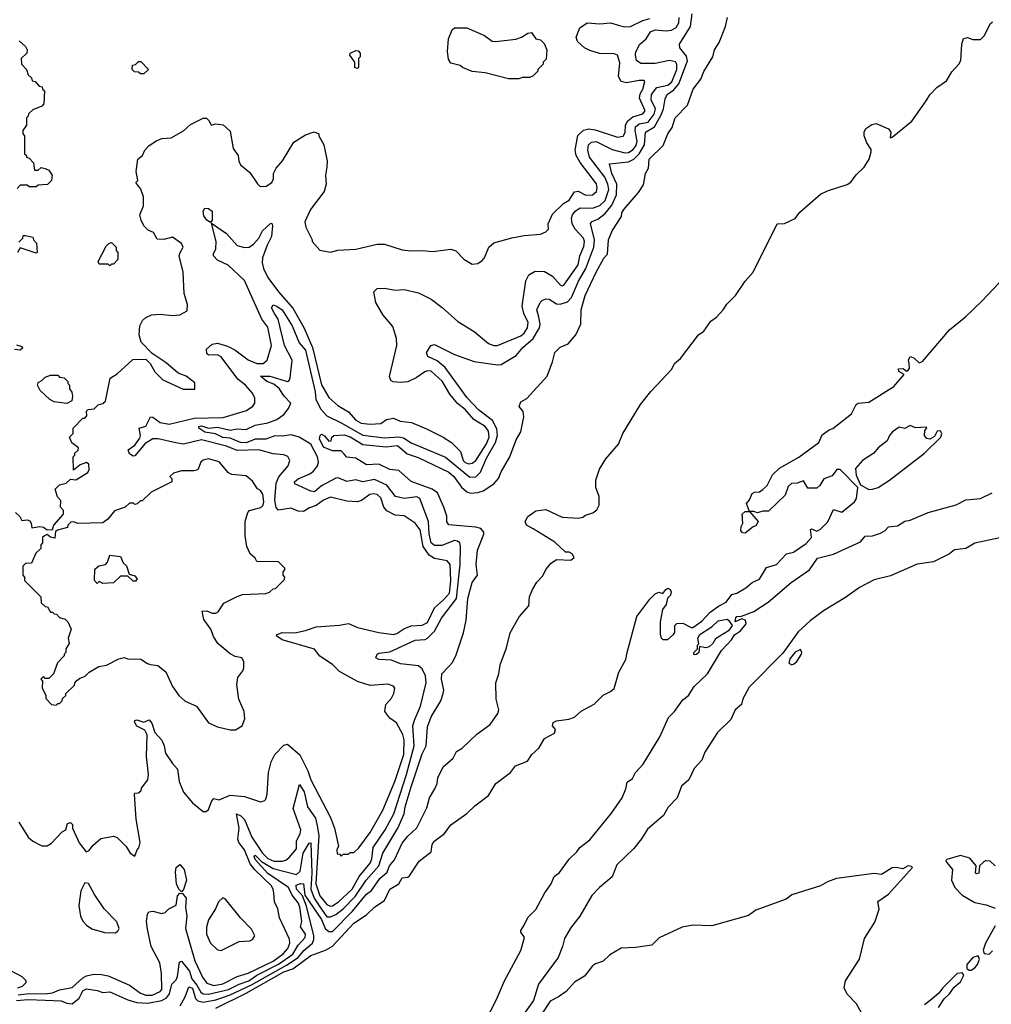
# Model space of a CAD drawing. Extents: x 2348354 to 2479840, y 460476 to 613653.
# Tile 235 of 256: x 2435542 to 2440958, y 551313 to 556802. Entities that reach past the tile are written whole.
import ezdxf

# ---------------------------------------------------------------- set-up
doc = ezdxf.new("R2010")
doc.units = 0

msp = doc.modelspace()

# ---------------------------------------------------------------- linework, layer by layer
at = {"layer": '0CON05XD'}
for points in [[(2435525, 551334.2), (2435589.2, 551339.2), (2435685, 551336.1), (2435773.1, 551333.1), (2435805, 551319.2), (2435835, 551316.5), (2435873.4, 551346.6), (2435895, 551388.5), (2435915, 551398.8), (2435975, 551391.1), (2436005, 551379.4), (2436045, 551382.7), (2436145, 551338.6), (2436195, 551323.8), (2436255, 551318.8), (2436335, 551334.7), (2436360.8, 551349.2), (2436377.8, 551372.2), (2436390.8, 551425), (2436415, 551450.6), (2436422.6, 551467.4), (2436432.3, 551547.7), (2436445, 551554.5), (2436488.9, 551498.9), (2436502, 551455), (2436530.2, 551420.2), (2436551.5, 551381.5), (2436565, 551372.4), (2436595, 551369), (2436705.4, 551395), (2436765, 551425.9), (2436819.7, 551445), (2436865, 551476.6), (2436985, 551537.2), (2437065, 551592.4), (2437095, 551642.7), (2437133.8, 551685), (2437134.6, 551705), (2437107.5, 551745), (2437115.5, 551775), (2437104.7, 551855), (2437095, 551878.2), (2437061.1, 551921.1), (2437040.8, 551965), (2436925, 552042.1), (2436855, 552120.4), (2436850, 552140), (2436855, 552145.4), (2436889.3, 552109.3), (2436955, 552070), (2437085, 552037.8), (2437106, 552055), (2437122.9, 552155), (2437155, 552210.8), (2437165, 552213.3), (2437170.5, 552045), (2437164.2, 551955), (2437183.8, 551905), (2437208.3, 551868.3), (2437255, 551801.6), (2437275, 551800), (2437305, 551814.1), (2437345, 551845.9), (2437412.2, 551915), (2437474.4, 552005.6), (2437544.2, 552085), (2437566.9, 552155), (2437650.6, 552295), (2437684.7, 552375), (2437690.8, 552415), (2437723.6, 552525), (2437785, 552710), (2437808.5, 552755), (2437815, 552860), (2437835, 552916.7), (2437890, 553005), (2437902.5, 553045), (2437906.7, 553065), (2437894.2, 553125), (2437894.5, 553155), (2437932.5, 553195), (2437953.6, 553216.4), (2437973.9, 553256.1), (2438016.1, 553383.9), (2438031.2, 553455), (2438039.2, 553575), (2438064, 553665), (2438094.2, 553705), (2438086, 553765), (2438094.4, 553845), (2438130, 553935), (2438129.2, 553945), (2438112, 553965), (2438085, 553973.8), (2437935, 553987.1), (2437923.7, 554003.7), (2437922.7, 554035), (2437906.4, 554085), (2437870.5, 554165), (2437841.9, 554185), (2437725, 554227.5), (2437655, 554288.2), (2437605, 554295.3), (2437545, 554324), (2437475, 554320), (2437415, 554357.1), (2437365, 554364.3), (2437352.5, 554377.5), (2437335, 554398.8), (2437285, 554398.6), (2437235, 554418.6), (2437213.8, 554465), (2437216.2, 554483.8), (2437225, 554492.5), (2437241.7, 554481.7), (2437265, 554452.5), (2437277.5, 554455), (2437282.5, 554475), (2437292.5, 554485), (2437351.8, 554488.2), (2437385, 554477.5), (2437455, 554433.3), (2437585, 554420.3), (2437649, 554429), (2437701.7, 554381.7), (2437762.4, 554362.4), (2437935, 554280), (2437962.1, 554255), (2438005, 554196.9), (2438035, 554170.9), (2438055, 554162.3), (2438095, 554166), (2438124.7, 554175.3), (2438185, 554214.2), (2438211.2, 554245), (2438225, 554282.5), (2438273.3, 554365), (2438309.3, 554460.7), (2438336.2, 554505), (2438352.3, 554587.7), (2438347.7, 554617.7), (2438326.7, 554645), (2438335, 554672.5), (2438369.3, 554690.7), (2438482.5, 554815), (2438512.5, 554895), (2438525, 554947.5), (2438555, 554977.5), (2438600, 554995), (2438642.5, 555045), (2438670, 555105), (2438671.2, 555185), (2438694.4, 555265), (2438755.6, 555395), (2438797.9, 555472.1), (2438818.8, 555495), (2438824.4, 555575), (2438844.3, 555625), (2438896.2, 555705), (2438898.8, 555725), (2438910, 555745), (2438991.7, 555838.3), (2439018.6, 555881.4), (2439031.2, 555945), (2439047.5, 555975), (2439051.4, 556025), (2439128.9, 556101.1), (2439154.5, 556165), (2439179.1, 556200.9), (2439196.2, 556255), (2439264.2, 556325.8), (2439296.7, 556415), (2439338.7, 556471.3), (2439355, 556513.8), (2439405.4, 556594.6), (2439414.5, 556635), (2439440.8, 556675), (2439476.4, 556763.6), (2439487.5, 556815)], [(2435725, 553960), (2435732.5, 553985), (2435787.5, 554045), (2435787, 554067), (2435770, 554085), (2435771.7, 554121.7), (2435753, 554143), (2435740, 554185), (2435765, 554210), (2435801.7, 554218.3), (2435825, 554240), (2435855, 554237.5), (2435865, 554242.5), (2435921.7, 554278.3), (2435930, 554295), (2435927.5, 554325), (2435915, 554333.3), (2435879.3, 554320.7), (2435841.7, 554291.7), (2435840, 554365), (2435850, 554375), (2435850, 554385), (2435868.3, 554401.7), (2435870, 554415), (2435833.6, 554443.6), (2435820, 554475), (2435840, 554495), (2435840, 554525), (2435895, 554580), (2435905, 554580), (2435917, 554593), (2435915, 554620), (2435925, 554630), (2435957, 554633), (2435980, 554655), (2436005, 554662.5), (2436020, 554675), (2436047, 554803), (2436085, 554827.5), (2436173, 554907), (2436245, 554910), (2436270, 554885), (2436295, 554840), (2436340, 554795), (2436453, 554743), (2436518.3, 554741.7), (2436518.3, 554778.3), (2436470, 554815), (2436425, 554832.5), (2436359.3, 554889.3), (2436281.7, 554941.7), (2436220, 555005), (2436207.5, 555045), (2436212.5, 555095), (2436227.5, 555125), (2436245, 555142.5), (2436277, 555157), (2436325, 555160), (2436395, 555153.3), (2436435, 555157.5), (2436475, 555180), (2436477.5, 555215), (2436460, 555275), (2436453.9, 555393.9), (2436432, 555485), (2436436.2, 555505), (2436453.8, 555535), (2436443.9, 555553.9), (2436395, 555590), (2436345, 555576), (2436309.3, 555579.3), (2436287.5, 555615), (2436259.3, 555629.3), (2436235, 555652.5), (2436220, 555685), (2436212.5, 555715), (2436232.5, 555765), (2436232.5, 555815), (2436217, 555857), (2436190, 555895), (2436200, 555905), (2436191.2, 555955), (2436200, 556025), (2436226.7, 556045), (2436240, 556075), (2436261.7, 556098.3), (2436303, 556127), (2436335, 556140), (2436387, 556143), (2436455, 556182.5), (2436495, 556217.5), (2436565, 556252.5), (2436583, 556253), (2436598.3, 556238.3), (2436610, 556215), (2436635, 556222.5), (2436677, 556217), (2436715, 556180), (2436732.5, 556085), (2436760, 556045), (2436763, 556013), (2436773, 555993), (2436825, 555950), (2436867, 555887), (2436883, 555873), (2436916.4, 555873.6), (2436947.5, 555895), (2436956.7, 555915), (2436957.5, 555945), (2436972.5, 555975), (2437007.5, 556015), (2437070.7, 556119.3), (2437135, 556160), (2437183, 556177), (2437210, 556165), (2437210, 556155), (2437237.5, 556105), (2437257, 556013), (2437255, 555980), (2437247.5, 555935), (2437250, 555885), (2437240, 555845), (2437162.5, 555745), (2437132.5, 555675), (2437137.5, 555645), (2437172.5, 555575), (2437172.5, 555565), (2437215, 555517.5), (2437275, 555506.7), (2437315, 555516.7), (2437415, 555523.8), (2437535, 555551.2), (2437575, 555551.2), (2437675, 555520), (2437725, 555513.8), (2437785, 555516.2), (2437845, 555510), (2437945, 555523.3), (2437973.6, 555513.6), (2438017, 555467), (2438065, 555440), (2438095, 555442.5), (2438119.3, 555460.7), (2438132.5, 555475), (2438157.5, 555535), (2438185, 555557.5), (2438285, 555586.7), (2438355, 555600), (2438445, 555607.5), (2438475, 555620), (2438490, 555635), (2438487.5, 555665), (2438511.7, 555718.3), (2438573.1, 555776.9), (2438605, 555795.8), (2438635, 555842.9), (2438655, 555845.6), (2438696.9, 555823.1), (2438734.4, 555825.6), (2438757.8, 555845), (2438761.5, 555865), (2438756.7, 555886.7), (2438665.3, 556005.3), (2438644.6, 556045), (2438637.9, 556075), (2438652.8, 556157.2), (2438685, 556186.7), (2438715, 556193.6), (2438749.1, 556189.1), (2438875, 556147.5), (2438905, 556152.5), (2438916.5, 556173.5), (2438918.2, 556215), (2438931, 556239), (2438959.4, 556260.6), (2439015, 556278.1), (2439028.9, 556295), (2438997.3, 556365), (2439000.8, 556389.2), (2439015.4, 556415), (2439027, 556457), (2439022.5, 556462.5), (2438995, 556462.5), (2438925, 556450), (2438895, 556457.5), (2438880, 556485), (2438887.6, 556562.4), (2438874.4, 556604.4), (2438855, 556611.9), (2438773.1, 556613.1), (2438719.7, 556629.7), (2438690, 556645), (2438650.5, 556680.5), (2438643.3, 556705), (2438663.9, 556756.1), (2438705, 556784), (2438775, 556778.6), (2438835, 556784.4), (2438885, 556770), (2438915, 556762.7), (2438946, 556764), (2439015, 556798.5), (2439055, 556809.4)], [(2437588.9, 554065), (2437571.8, 554085), (2437555, 554136.7), (2437535.2, 554155.2), (2437515, 554159.6), (2437494, 554155), (2437447.8, 554122.2), (2437425, 554114.2), (2437365, 554118.4), (2437275, 554140), (2437235, 554124.6), (2437195, 554093.8), (2437158.2, 554081.8), (2437125, 554060.4), (2437095, 554062.5), (2437055, 554079.4), (2436985, 554068.2), (2436972.3, 554082.3), (2436964.1, 554124.1), (2436972, 554218), (2436986.4, 554253.6), (2437038.9, 554315), (2437048.1, 554345), (2437037.6, 554367.6), (2437015, 554375.7), (2436955, 554381.1), (2436875, 554404.6), (2436755, 554401.4), (2436694.2, 554424.2), (2436555, 554459.2), (2436455, 554436.7), (2436412.9, 554442.9), (2436315, 554465.6), (2436285, 554466.1), (2436241.3, 554438.7), (2436185, 554370.5), (2436175, 554368.9), (2436155, 554381.9), (2436147.5, 554405), (2436185, 554430.5), (2436211.5, 554468.5), (2436216.2, 554485), (2436208, 554525), (2436245, 554535.8), (2436271.1, 554588.9), (2436285, 554585.7), (2436325, 554556.9), (2436375, 554547.3), (2436515, 554581.1), (2436676.2, 554583.8), (2436806.2, 554623.8), (2436842.1, 554647.9), (2436852.5, 554665), (2436852.7, 554692.7), (2436840.5, 554720.5), (2436800.8, 554765), (2436757.8, 554797.8), (2436665, 554921.9), (2436645, 554934.5), (2436597.5, 554932.5), (2436585, 554940), (2436584.2, 554965), (2436615, 554993.1), (2436645, 554998.8), (2436701.5, 554981.5), (2436742.2, 554962.2), (2436815, 554905.4), (2436865, 554886.4), (2436900, 554885), (2436922.5, 554905), (2436945.7, 554985), (2436925, 555088.8), (2436892.4, 555132.4), (2436795, 555347.8), (2436705, 555434.3), (2436645, 555462.2), (2436623.3, 555485), (2436622.3, 555497.7), (2436635.5, 555525), (2436637.1, 555565), (2436611.7, 555668.3), (2436695, 555610), (2436755, 555543.1), (2436795, 555532.1), (2436821.2, 555535), (2436845, 555551.2), (2436874.6, 555585), (2436895.5, 555625), (2436942.7, 555667.3), (2436950, 555665), (2436952.3, 555652.3), (2436946.3, 555593.7), (2436921.2, 555545), (2436896.2, 555475), (2436893.9, 555446.1), (2436900.4, 555415), (2436925.5, 555365), (2436984.7, 555285), (2437064.1, 555194.1), (2437126.7, 555086.7), (2437173.8, 554975), (2437225, 554766), (2437265, 554695.6), (2437315, 554651.8), (2437375.4, 554615.4), (2437415, 554569.4), (2437445, 554553.3), (2437495, 554548.1), (2437555, 554551.9), (2437586.9, 554573.1), (2437625, 554581.5), (2437663.9, 554563.9), (2437725.8, 554555.8), (2437810.5, 554520.5), (2437903.3, 554475), (2437948.8, 554445), (2437998.8, 554395), (2438014.4, 554345), (2438025, 554333.5), (2438045, 554325.7), (2438065, 554330.6), (2438084.3, 554345), (2438145, 554438.1), (2438158.6, 554475), (2438155, 554508), (2438137.3, 554535), (2438073.4, 554573.4), (2438025, 554629.3), (2437982.2, 554662.2), (2437939.7, 554715), (2437896.5, 554786.5), (2437835, 554842.1), (2437815, 554844.5), (2437800.6, 554839.4), (2437752.5, 554805), (2437705, 554783.8), (2437665, 554780), (2437623.6, 554783.6), (2437610.7, 554790.7), (2437603, 554813), (2437643.5, 554985), (2437642.7, 555025), (2437622, 555092), (2437568.8, 555155), (2437526.7, 555225), (2437516.7, 555285), (2437535, 555303.8), (2437575, 555305.8), (2437635, 555293.8), (2437685, 555297.5), (2437765, 555278.8), (2437835, 555243.3), (2437897.3, 555197.3), (2437985, 555120), (2438075, 555064), (2438155, 554997.1), (2438185, 554985.6), (2438205, 554985.7), (2438335, 555038.9), (2438354.8, 555055.2), (2438372, 555085), (2438377.2, 555115), (2438351.4, 555165), (2438343.5, 555205), (2438363.4, 555346.6), (2438380.6, 555379.4), (2438415, 555400), (2438467.7, 555397.7), (2438512.2, 555372.3), (2438555, 555324.4), (2438565, 555319.4), (2438575, 555322.9), (2438654.7, 555435), (2438664.8, 555485.2), (2438687.2, 555537.2), (2438691.1, 555565), (2438685.4, 555585), (2438638.7, 555635), (2438622, 555665), (2438617.3, 555695), (2438623.2, 555715), (2438637.5, 555735), (2438666.5, 555753.5), (2438735, 555751.1), (2438775, 555766.7), (2438805.3, 555795), (2438825.3, 555855), (2438821.2, 555885), (2438803.9, 555925), (2438718.9, 556035), (2438709.1, 556075), (2438713.5, 556105), (2438730, 556120), (2438755, 556123.2), (2438845, 556079.2), (2438915, 556060.2), (2438935, 556061.6), (2438961.9, 556078.1), (2438978.5, 556101.5), (2438984.8, 556125), (2438972.4, 556185), (2438974.1, 556205), (2438995, 556221.2), (2439045, 556231.7), (2439079.2, 556275), (2439085.6, 556305), (2439061.4, 556355), (2439064.5, 556384.5), (2439093.6, 556425), (2439155, 556438), (2439176.7, 556455), (2439205.6, 556525), (2439205, 556553.8), (2439196.8, 556566.8), (2439165, 556575.3), (2439085, 556558.4), (2439005, 556558.6), (2438980.8, 556575), (2438974.1, 556605.9), (2438976.4, 556623.6), (2438998.8, 556665), (2439034.2, 556695), (2439058.6, 556735), (2439085, 556745.4), (2439145, 556740), (2439175, 556743.5), (2439201, 556759), (2439215.4, 556785.4), (2439217.1, 556815)], [(2436255, 551732.5), (2436250, 551775), (2436254.2, 551815.8), (2436262, 551828), (2436285, 551833.3), (2436335, 551820), (2436352.5, 551825), (2436373.3, 551845), (2436414.4, 551865.6), (2436421.7, 551918.3), (2436435, 551933.3), (2436450.7, 551930.7), (2436470.8, 551905), (2436466.2, 551855), (2436473.8, 551805), (2436467.5, 551735), (2436518.9, 551555), (2436561.8, 551465), (2436585, 551430.5), (2436625, 551418.9), (2436675, 551427.7), (2436755, 551468.9), (2436815, 551486.1), (2436955, 551554.1), (2437010.3, 551595), (2437037.6, 551625), (2437048.5, 551655), (2437046.9, 551676.9), (2436990, 551795), (2436981.9, 551845), (2436962.9, 551885), (2436958.6, 551935), (2436955.7, 551955), (2436944, 551975), (2436852.6, 552062.6), (2436826.6, 552096.6), (2436795.8, 552175), (2436764.7, 552215), (2436758.6, 552235), (2436765.3, 552295), (2436750, 552375), (2436775, 552364.6), (2436795, 552343.6), (2436836.7, 552245), (2436895, 552155.3), (2436925, 552126.6), (2436958.1, 552111.9), (2437005, 552110.6), (2437025, 552117.5), (2437045, 552132), (2437085, 552180), (2437085.4, 552225), (2437106.2, 552263.8), (2437108.8, 552285), (2437067.2, 552405), (2437101.7, 552538.3), (2437128.4, 552498.4), (2437146.5, 552415), (2437191.5, 552351.5), (2437201.2, 552308.8), (2437210.2, 552255), (2437192.5, 551985), (2437215, 551918.8), (2437255, 551870), (2437275, 551859.7), (2437285, 551861.3), (2437320, 551885), (2437395, 551954.7), (2437435.3, 552025), (2437495, 552100.6), (2437505.3, 552125), (2437512.5, 552187.5), (2437578.9, 552285), (2437627.4, 552375), (2437698.1, 552595), (2437740.9, 552755), (2437734.5, 552865), (2437742.7, 552897.3), (2437776.7, 552975), (2437808.4, 553105), (2437804.7, 553144.7), (2437785, 553182.5), (2437765, 553199.5), (2437665, 553210.9), (2437615, 553231.5), (2437545, 553235.7), (2437527.5, 553245), (2437534.2, 553265), (2437545, 553271.4), (2437605, 553278.8), (2437746.2, 553343.8), (2437802.5, 553347.5), (2437815, 553354.3), (2437855, 553392.7), (2437893.3, 553466.7), (2437977.5, 553575), (2437997.4, 553765), (2438000, 553865), (2437995.7, 553885), (2437983.3, 553895), (2437965, 553898.9), (2437895, 553871.2), (2437855, 553870.9), (2437835, 553885.8), (2437823.7, 553936.3), (2437820, 554005), (2437772.1, 554132.1), (2437755, 554141.4), (2437685, 554133.1), (2437637.5, 554145), (2437587.9, 554207.9), (2437519.3, 554239.3), (2437455, 554226.2), (2437415, 554237.5), (2437365, 554227.5), (2437317.5, 554247.5), (2437305, 554247.1), (2437225, 554202.7), (2437185, 554170.4), (2437165, 554173.8), (2437076, 554215), (2437074.3, 554225), (2437095, 554242.7), (2437159.5, 554270.5), (2437179.4, 554285), (2437203.1, 554315), (2437208.6, 554335), (2437201.4, 554365), (2437165.6, 554435), (2437099.2, 554475), (2437055, 554488.8), (2437005, 554479.7), (2436965, 554481.9), (2436914, 554464), (2436855, 554463.6), (2436805, 554442.9), (2436772.5, 554445), (2436715, 554470), (2436675, 554472.6), (2436633, 554493), (2436575, 554502.9), (2436540.6, 554525), (2436540, 554535), (2436555, 554538), (2436595, 554525.9), (2436645, 554530.4), (2436715, 554513.2), (2436755, 554520.5), (2436805, 554517.2), (2436855, 554541.2), (2436924.7, 554555.3), (2436975, 554573.3), (2437015, 554601.1), (2437040, 554635), (2437054.2, 554665), (2437014.3, 554705), (2436990, 554745), (2436959.6, 554769.6), (2436919.4, 554785), (2436883.8, 554815), (2436936.7, 554815), (2437034.3, 554785.7), (2437045, 554791.2), (2437050.6, 554805), (2437061.3, 554905), (2437019.1, 554985), (2436982.9, 555132.9), (2436962.2, 555165), (2436946.7, 555195), (2436955, 555212.5), (2436975, 555205.8), (2437005, 555184.2), (2437061.5, 555095), (2437101, 555001), (2437135, 554959.4), (2437188.4, 554728.4), (2437192.4, 554685), (2437221.3, 554631.3), (2437255, 554593.1), (2437335, 554555.5), (2437455, 554486.1), (2437575, 554471.2), (2437656.3, 554476.4), (2437682, 554472), (2437725, 554442.9), (2437915, 554362.8), (2438052, 554252), (2438085, 554253.3), (2438110, 554280), (2438145, 554357.8), (2438194.2, 554445.8), (2438204.8, 554485), (2438201.7, 554521.7), (2438177.6, 554567.6), (2438100.8, 554625), (2438035.8, 554695), (2437913.2, 554863.2), (2437869.6, 554899.6), (2437818, 554925), (2437810, 554945), (2437834, 554986), (2437855, 554991.1), (2437965, 554936.2), (2438075, 554896), (2438205, 554877.5), (2438225, 554880), (2438309.4, 554930.6), (2438346, 554974), (2438405, 555024.4), (2438439.6, 555085), (2438442.9, 555105), (2438435, 555143.8), (2438425.6, 555185), (2438442.5, 555225), (2438455, 555237.5), (2438475, 555246), (2438494.2, 555244.2), (2438535, 555218.6), (2438555, 555215.5), (2438595, 555229.6), (2438617.1, 555252.9), (2438656, 555344), (2438697.9, 555415), (2438742.6, 555535), (2438745.3, 555575), (2438724.4, 555665.6), (2438732.8, 555677.2), (2438765, 555690), (2438805, 555722.7), (2438842.5, 555767.5), (2438869.5, 555825), (2438870.3, 555885), (2438842.7, 555945), (2438830.5, 555999.5), (2438935, 556010), (2438965.2, 556024.8), (2438994.9, 556055.1), (2439025.3, 556105), (2439030.9, 556175), (2439080, 556205), (2439118.4, 556271.6), (2439131.2, 556305), (2439139.6, 556360.4), (2439150.6, 556385), (2439188.8, 556411.2), (2439215.4, 556444.6), (2439263.6, 556573.6), (2439258.2, 556598.2), (2439221.4, 556645), (2439219.2, 556665), (2439281.9, 556765), (2439290.8, 556835)], [(2436437.3, 551305), (2436464.8, 551355), (2436485, 551411.4), (2436505, 551403.4), (2436522, 551345), (2436535, 551331.9), (2436565.7, 551325.7), (2436635, 551338.4), (2436715, 551365.2), (2436835, 551422.2), (2437028.7, 551531.3), (2437093.8, 551575), (2437127, 551613), (2437173.5, 551655), (2437181.6, 551675), (2437181, 551695), (2437140.1, 551860.1), (2437118.6, 551918.6), (2437084.8, 551955), (2437083.4, 551976.6), (2437107, 551987), (2437125, 551984.3), (2437132.1, 551922.1), (2437225, 551785.3), (2437245, 551736.5), (2437265, 551720), (2437285, 551719.3), (2437397.9, 551832.1), (2437475, 551926.7), (2437503.1, 551946.9), (2437548.8, 552015), (2437590.9, 552049.1), (2437603.9, 552085), (2437631.2, 552118.8), (2437675, 552212), (2437705, 552251.2), (2437755, 552296.7), (2437810.9, 552409.1), (2437826, 552465), (2437856, 552515), (2437868.8, 552545), (2437872.5, 552575), (2437903.2, 552636.8), (2437958.8, 552685), (2437977, 552723), (2438009.3, 552740.7), (2438090.7, 552819.3), (2438165, 552872.5), (2438207.5, 552935), (2438212.5, 552955), (2438197.5, 553015), (2438196.7, 553105), (2438213.3, 553155), (2438220, 553205), (2438255, 553300), (2438276.7, 553385), (2438326.4, 553473.6), (2438380, 553535), (2438383.8, 553585), (2438400, 553625), (2438425, 553666.2), (2438457.3, 553702.7), (2438475, 553737.5), (2438505, 553772.5), (2438535, 553792.5), (2438615, 553788.8), (2438633.3, 553805), (2438622.5, 553825), (2438605, 553833.3), (2438585, 553833.8), (2438525, 553889.2), (2438404.2, 553964.2), (2438366.7, 553985), (2438360, 554005), (2438375, 554032.5), (2438420, 554065), (2438475, 554070.8), (2438565, 554029.2), (2438656.2, 554023.8), (2438681.7, 554028.3), (2438695, 554040), (2438737, 554053), (2438759.3, 554070.7), (2438772.5, 554095), (2438772.5, 554145), (2438753.8, 554195), (2438754.2, 554235.8), (2438774.1, 554295.9), (2438810, 554355), (2438880, 554435), (2438903.3, 554495), (2439002.6, 554657.4), (2439059.8, 554730.2), (2439176.2, 554853.8), (2439191.9, 554885), (2439225, 554914.2), (2439326, 555045), (2439355, 555066.2), (2439395, 555122), (2439425.7, 555144.3), (2439463.8, 555185), (2439483.1, 555216.9), (2439531.2, 555265), (2439586.2, 555345), (2439631.2, 555395), (2439765, 555663.8), (2439805, 555666.7), (2439865, 555694.3), (2439890.9, 555729.1), (2440005, 555828.8), (2440045, 555848.8), (2440155, 555883.3), (2440173.9, 555896.1), (2440205, 555937.5), (2440249.3, 555980.7), (2440276.7, 556025), (2440288.8, 556065), (2440287.7, 556077.7), (2440263.1, 556115), (2440248.6, 556155), (2440249.5, 556175), (2440259.2, 556195), (2440291.6, 556218.4), (2440315, 556222.7), (2440384.2, 556194.2), (2440396.9, 556175), (2440393.8, 556143.8), (2440405, 556146.7), (2440515, 556236.2), (2440595, 556350), (2440615, 556383.3), (2440653.3, 556425), (2440708.3, 556461.7), (2440738.3, 556511.7), (2440776.7, 556555), (2440787.5, 556575), (2440792.5, 556665), (2440803.3, 556696.7), (2440825, 556702.5), (2440855, 556692.5), (2440898.3, 556691.7), (2440920, 556715), (2440950.7, 556779.3), (2440965, 556790)], [(2438325, 556472.5), (2438267, 556473), (2438136.4, 556506.4), (2438063.6, 556513.6), (2438010, 556535), (2437997, 556547), (2437945, 556560), (2437933, 556583), (2437927.5, 556625), (2437932.5, 556695), (2437952.5, 556745), (2437965, 556757.5), (2438035, 556757.5), (2438133.6, 556713.6), (2438175, 556683.3), (2438195, 556680), (2438307, 556693), (2438340, 556705), (2438375, 556727.5), (2438395, 556730), (2438420, 556695), (2438445, 556690), (2438465, 556670), (2438480, 556635), (2438477, 556583), (2438460, 556565), (2438460, 556555), (2438430, 556525), (2438430, 556515), (2438405, 556490), (2438385, 556480), (2438345, 556480), (2438325, 556472.5)], [(2435540, 556685), (2435575, 556652.5), (2435583.8, 556635), (2435582.5, 556615), (2435550, 556585), (2435552.5, 556555), (2435580, 556525), (2435590, 556495), (2435608.3, 556478.3), (2435611.7, 556461.7), (2435628.3, 556458.3), (2435651.7, 556431.7), (2435668.3, 556428.3), (2435670, 556415), (2435680, 556405), (2435677, 556333), (2435665, 556320), (2435615, 556300), (2435591.7, 556278.3), (2435590, 556265), (2435580, 556255), (2435580, 556215), (2435560, 556185), (2435560, 556165), (2435570, 556155), (2435570, 556055), (2435580, 556045), (2435580, 556035), (2435595, 556030), (2435620, 556005), (2435625, 555962.5), (2435645, 555962.5), (2435662.5, 555977.5), (2435685, 555972.5), (2435705, 555962.5), (2435723.3, 555935), (2435720, 555905), (2435697, 555883), (2435645, 555880), (2435635, 555870), (2435595, 555870), (2435585, 555880), (2435545, 555880), (2435528.3, 555861.7)], [(2437425, 556530), (2437410, 556535), (2437410, 556565), (2437382.5, 556605), (2437383.6, 556616.4), (2437415, 556630), (2437428.3, 556628.3), (2437440, 556615), (2437440, 556595), (2437430, 556585), (2437430, 556535), (2437425, 556530)], [(2436235, 556500), (2436215, 556500), (2436205, 556510), (2436181.7, 556511.7), (2436170, 556525), (2436171.7, 556548.3), (2436188.3, 556551.7), (2436205, 556570), (2436218.3, 556568.3), (2436260, 556525), (2436235, 556500)], [(2436605, 555672.5), (2436585, 555684.4), (2436568.8, 555708.8), (2436565.4, 555734.6), (2436575, 555751.4), (2436595, 555750.4), (2436614.7, 555734.7), (2436616.1, 555683.9), (2436605, 555672.5)], [(2435538.3, 555561.7), (2435560, 555585), (2435561.7, 555598.3), (2435575, 555600), (2435615, 555590), (2435620, 555575), (2435637, 555557), (2435640, 555505), (2435635, 555500), (2435545, 555530), (2435530, 555505)], [(2436045, 555430), (2436035, 555440), (2435985, 555440), (2435980, 555455), (2436025, 555540), (2436040, 555555), (2436055, 555560), (2436080, 555535), (2436080, 555515), (2436090, 555505), (2436090, 555465), (2436065, 555440), (2436055, 555440), (2436045, 555430)], [(2436635, 551291.2), (2436805, 551374.8), (2437015, 551493.5), (2437065, 551511.6), (2437107.1, 551542.9), (2437165, 551585.8), (2437246.7, 551615), (2437285, 551638), (2437404.8, 551765.2), (2437475, 551812), (2437522.6, 551857.4), (2437575, 551891.5), (2437605.2, 551954.8), (2437655.2, 551984.8), (2437675, 552019.2), (2437705, 552021.8), (2437715, 552029.5), (2437768.9, 552111.1), (2437835, 552162.5), (2437841.1, 552205), (2437849.7, 552220.3), (2437909.4, 552265), (2437945, 552313.1), (2438035, 552376.4), (2438079.7, 552420.3), (2438155, 552476.7), (2438196.2, 552545), (2438278.8, 552605), (2438305, 552643.1), (2438372, 552668), (2438396.9, 552705), (2438435, 552740.5), (2438467.5, 552795), (2438522.5, 552825), (2438528.1, 552845), (2438511.9, 552865), (2438515.8, 552885), (2438535, 552894.4), (2438602.3, 552902.3), (2438635, 552914.3), (2438671.9, 552948.1), (2438745, 552986.7), (2438795, 553037.5), (2438835, 553057.1), (2438855, 553074.6), (2438882.5, 553165), (2438921.2, 553235), (2438927.3, 553275), (2438982.5, 553475), (2439055, 553572), (2439085, 553601.2), (2439105, 553610), (2439127.5, 553602.5), (2439143.6, 553626.4), (2439155, 553632.5), (2439167.5, 553625), (2439173, 553613), (2439170, 553595), (2439153, 553577), (2439145, 553542.5), (2439125.9, 553514.1), (2439112, 553445), (2439111.4, 553375), (2439116.8, 553356.8), (2439127.5, 553347.5), (2439155, 553346.9), (2439185.8, 553375), (2439194.3, 553385.7), (2439194.3, 553425), (2439205, 553435.8), (2439238, 553438), (2439285, 553413.3), (2439295, 553414.5), (2439345, 553450), (2439390.3, 553499.7), (2439436.6, 553533.4), (2439480, 553555), (2439512.1, 553597.9), (2439538.8, 553605), (2439589.5, 553635), (2439624.8, 553665.2), (2439665, 553682.7), (2439705, 553749.2), (2439760, 553765), (2439815.7, 553824.3), (2439855, 553834.6), (2439925, 553881.8), (2439956, 553915), (2439950, 553960), (2439955, 553963.3), (2439985, 553950.5), (2440005, 553961.2), (2440047.3, 554002.7), (2440077.5, 554072.5), (2440125, 554057.5), (2440195, 554113.8), (2440207, 554133), (2440214, 554195), (2440115.4, 554295.4), (2440097.5, 554295), (2440070.7, 554259.3), (2440025, 554242.5), (2440002.5, 554205), (2439985, 554190), (2439935, 554190), (2439911.7, 554231.7), (2439875, 554218.8), (2439843.9, 554216.1), (2439825, 554200), (2439809.3, 554150.7), (2439715, 554062.5), (2439685, 554062.5), (2439655, 554052.5), (2439635, 554060), (2439610, 554060), (2439592.5, 554105), (2439610, 554125), (2439625, 554160), (2439638.3, 554168.3), (2439665, 554170), (2439685, 554182.5), (2439707.5, 554205), (2439737.5, 554265), (2439777, 554303), (2439885, 554364.2), (2439995.5, 554444.5), (2440015, 554487.1), (2440053.9, 554516.1), (2440075, 554523.8), (2440178.8, 554605), (2440205, 554657.5), (2440216.2, 554663.8), (2440275, 554670.8), (2440415, 554757.5), (2440472.5, 554825), (2440441.7, 554841.7), (2440441.2, 554855), (2440466.9, 554856.9), (2440485, 554842.5), (2440495, 554847.5), (2440501.2, 554858.8), (2440500, 554885), (2440495.6, 554905), (2440505, 554924.2), (2440525, 554917.5), (2440555, 554889.2), (2440575, 554896.2), (2440725, 555073.8), (2440814, 555145), (2440905, 555232.9), (2441193, 555537)], [(2435525, 554990), (2435555, 554980), (2435558.3, 554971.7), (2435545, 554960), (2435513, 554963)], [(2435805, 554662.5), (2435735, 554672.5), (2435710, 554685), (2435657.5, 554735), (2435642.5, 554765), (2435645, 554780), (2435665, 554790), (2435685, 554810), (2435715, 554820), (2435755, 554820), (2435765, 554810), (2435790, 554805), (2435810, 554785), (2435810, 554775), (2435820, 554765), (2435820, 554745), (2435832.5, 554725), (2435837, 554703), (2435833, 554677), (2435805, 554662.5)], [(2440275, 554184), (2440295, 554184.2), (2440327.1, 554195), (2440390.6, 554235), (2440585, 554386), (2440676.2, 554475), (2440682.5, 554495), (2440675, 554510), (2440655, 554507.5), (2440640.8, 554479.2), (2440615, 554463.3), (2440597.7, 554467.7), (2440586.2, 554485), (2440587.5, 554512.5), (2440597.5, 554525), (2440595, 554530), (2440535, 554527.5), (2440505, 554540), (2440476.4, 554523.6), (2440445, 554530), (2440406.7, 554505), (2440390, 554485), (2440377.5, 554455), (2440326.7, 554415), (2440302.5, 554385), (2440240, 554345), (2440200, 554300), (2440203.6, 554263.6), (2440229.5, 554209.5), (2440275, 554184)], [(2436745, 552843.3), (2436782.5, 552865), (2436796.7, 552905), (2436793.3, 552945), (2436763.3, 553015), (2436753.3, 553095), (2436757.5, 553135), (2436787, 553173), (2436791.7, 553188.3), (2436792.5, 553225), (2436780, 553245), (2436743, 553253), (2436715, 553267.5), (2436647.5, 553325), (2436623.3, 553363.3), (2436607.5, 553405), (2436568.3, 553458.3), (2436560, 553505), (2436585, 553506.7), (2436615, 553493.3), (2436636.4, 553493.6), (2436649.3, 553500.7), (2436680.7, 553549.3), (2436755, 553586.7), (2436785, 553597.5), (2436915, 553602.5), (2436935, 553610), (2436955, 553630), (2436968.3, 553631.7), (2437018.3, 553681.7), (2437020, 553695), (2437010, 553705), (2437010, 553725), (2437020, 553735), (2437020, 553745), (2436985, 553780), (2436865, 553782.5), (2436855, 553800), (2436827.5, 553825), (2436807.5, 553865), (2436800, 553925), (2436800, 554005), (2436813.3, 554055), (2436824, 554066), (2436887, 554083), (2436898.8, 554095), (2436904, 554115), (2436897, 554157), (2436885, 554177.5), (2436867, 554187), (2436839.3, 554229.3), (2436805, 554260), (2436725, 554267.5), (2436707, 554277), (2436655, 554336.7), (2436595, 554353.3), (2436565, 554346.2), (2436552.5, 554335), (2436535, 554292.5), (2436513.6, 554286.4), (2436445, 554288), (2436400, 554275), (2436380, 554255), (2436390, 554245), (2436390, 554225), (2436275, 554167.5), (2436225, 554120), (2436215, 554120), (2436197, 554103), (2436185, 554100), (2436177, 554107), (2436155, 554107.5), (2436130, 554085), (2436070, 554065), (2436033, 554017), (2436005, 553997.5), (2435865, 553993.3), (2435845, 554002.5), (2435828.3, 554001.7), (2435810, 553985), (2435808.3, 553971.7), (2435753.3, 553956.7), (2435741.7, 553948.3), (2435738.3, 553911.7), (2435715, 553917.5), (2435695, 553932.5), (2435680, 553925), (2435670, 553915), (2435670, 553885), (2435660, 553875), (2435660, 553855), (2435631.7, 553828.3), (2435608.3, 553771.7), (2435575, 553770), (2435560, 553755), (2435560, 553705), (2435570, 553695), (2435570, 553675), (2435660, 553585), (2435661.7, 553551.7), (2435685, 553530), (2435698.3, 553528.3), (2435715, 553500), (2435725, 553500), (2435735, 553490), (2435748.3, 553488.3), (2435765, 553470), (2435795, 553460), (2435810, 553445), (2435830, 553405), (2435812.5, 553355), (2435817.5, 553325), (2435800, 553295), (2435800, 553275), (2435790, 553265), (2435790, 553255), (2435753, 553217), (2435730, 553155), (2435705, 553130), (2435685, 553130), (2435675, 553140), (2435660, 553125), (2435670, 553115), (2435668.3, 553078.3), (2435687.5, 553035), (2435688.3, 553018.3), (2435720, 552985), (2435745, 552980), (2435755, 552990), (2435765, 552990), (2435780, 553005), (2435781.7, 553018.3), (2435800, 553035), (2435800, 553045), (2435848.3, 553091.7), (2435850, 553105), (2435861.7, 553118.3), (2435875, 553130), (2435908.3, 553141.7), (2435930, 553165), (2435983, 553197), (2436027, 553203), (2436095, 553240), (2436125, 553247.5), (2436145, 553240), (2436217, 553237), (2436255, 553212.5), (2436271.7, 553208.3), (2436311.7, 553201.7), (2436356.4, 553166.4), (2436393.3, 553085), (2436430, 553035), (2436465, 553003.3), (2436527.5, 552975), (2436595, 552883.3), (2436645, 552860), (2436715, 552843.3), (2436745, 552843.3)], [(2438105, 551152.9), (2438199.7, 551340.3), (2438245.3, 551445), (2438336.3, 551613.7), (2438355.5, 551685.5), (2438336.2, 551715), (2438336, 551725), (2438354.3, 551755), (2438375, 551797.1), (2438419.1, 551840.9), (2438468.5, 551935), (2438504.6, 551985), (2438521.1, 552025), (2438551.7, 552048.3), (2438605, 552122.5), (2438647.5, 552162.5), (2438665, 552187.5), (2438719.5, 552230.5), (2438841.5, 552378.5), (2438900, 552465), (2438920.7, 552515), (2438928.1, 552551.9), (2438957.2, 552572.8), (2438974.6, 552605.4), (2439017.5, 552652.5), (2439109.6, 552805), (2439158.3, 552911.7), (2439191.9, 552945), (2439238.5, 553011.5), (2439270, 553035), (2439301.9, 553085), (2439375.2, 553154.8), (2439454, 553286), (2439510, 553345), (2439526.9, 553373.1), (2439559.4, 553395), (2439590.6, 553435), (2439588, 553455), (2439567.5, 553462.5), (2439530, 553445), (2439533, 553467), (2439540, 553475), (2439565, 553477.5), (2439635, 553503.3), (2439713.1, 553555), (2439841.5, 553665), (2439943.6, 553735), (2439989.1, 553800.9), (2440077.4, 553822.6), (2440227.8, 553892.2), (2440255, 553922.2), (2440295, 553925.4), (2440340.6, 553939.4), (2440366.1, 553953.9), (2440385, 553975.4), (2440435, 553980.6), (2440475, 554007.1), (2440505, 554012.7), (2440605, 554054.7), (2440762, 554098), (2440815, 554124.7), (2440897.8, 554132.2), (2440962.9, 554165)], [(2435538.3, 552328.3), (2435590, 552245), (2435615, 552222.5), (2435665, 552197.5), (2435695, 552197.5), (2435719.3, 552210.7), (2435780, 552275), (2435800, 552285), (2435809.3, 552320.7), (2435825, 552326.7), (2435836.7, 552315), (2435837.5, 552295), (2435873.9, 552213.9), (2435913, 552163), (2435929.3, 552170.7), (2435950.7, 552199.3), (2435995, 552237.5), (2436065, 552250), (2436085, 552242.5), (2436135, 552192.5), (2436157.5, 552155), (2436185, 552140), (2436196.4, 552173.6), (2436206.7, 552185), (2436213.3, 552215), (2436191.2, 552345), (2436183, 552483), (2436185, 552490), (2436205, 552492.5), (2436220, 552505), (2436221.7, 552518.3), (2436255.8, 552564.2), (2436260, 552595), (2436250, 552695), (2436252.2, 552815), (2436240.6, 552840.6), (2436195, 552863.8), (2436182, 552888), (2436184.1, 552895.9), (2436195, 552900), (2436235, 552886.2), (2436265, 552898.8), (2436279.7, 552879.7), (2436295, 552828), (2436334.4, 552785), (2436347.8, 552755), (2436355, 552713.3), (2436393.8, 552655), (2436421.2, 552625), (2436431.2, 552555), (2436455.8, 552495.8), (2436505, 552436.2), (2436565, 552387.5), (2436581.7, 552388.3), (2436595, 552400), (2436613, 552447), (2436625, 552460), (2436655, 552452.5), (2436715, 552480), (2436795, 552472.5), (2436885, 552442.5), (2436905, 552447.5), (2436913.6, 552456.4), (2436921.2, 552485), (2436928.8, 552605), (2436943.3, 552665), (2436964.1, 552705.9), (2437015, 552757.5), (2437035, 552763.3), (2437103.3, 552703.3), (2437148.1, 552615), (2437164.4, 552565), (2437273.8, 552355), (2437296.2, 552295), (2437320, 552195), (2437310, 552175), (2437311.7, 552151.7), (2437325, 552150), (2437335, 552140), (2437345, 552150), (2437375, 552150), (2437385, 552160), (2437405, 552160), (2437432.5, 552185), (2437495, 552271.2), (2437565.6, 552395), (2437633.1, 552555), (2437682.8, 552705), (2437685, 552787.5), (2437677.4, 552817.4), (2437642.3, 552882.3), (2437605, 552907.5), (2437577.5, 552945), (2437582.5, 552985), (2437615, 553020), (2437627.5, 553045), (2437632.5, 553075), (2437625, 553087.5), (2437595, 553098.8), (2437495, 553090), (2437425, 553112), (2437325, 553168.5), (2437285, 553207.1), (2437215, 553253.4), (2437185, 553293.2), (2437005, 553345.6), (2436976.2, 553365), (2436973.8, 553373.8), (2437005, 553386.9), (2437075.9, 553384.1), (2437135, 553396.2), (2437195, 553418), (2437325, 553426), (2437375, 553436), (2437424.4, 553414.4), (2437545, 553386.9), (2437625.7, 553375.7), (2437645, 553379.5), (2437684.2, 553405.8), (2437725, 553423.8), (2437785, 553426.4), (2437815, 553441.9), (2437855, 553523.5), (2437905, 553567.3), (2437937.3, 553605), (2437946.1, 553673.9), (2437941.5, 553765), (2437925, 553785.5), (2437855, 553798.9), (2437825, 553816.2), (2437790.3, 553865), (2437775, 553958), (2437747.5, 553995), (2437685, 554036.4), (2437635, 554040.8), (2437588.9, 554065)], [(2439585, 553940), (2439571.7, 553941.7), (2439562.5, 553955), (2439563.6, 553976.4), (2439572.5, 553995), (2439570, 554045), (2439585, 554060), (2439610, 554060), (2439657.5, 554005), (2439645, 553980), (2439630, 553975), (2439585, 553940)], [(2435520, 554055), (2435543, 554033), (2435555, 554010), (2435585, 554013.3), (2435598.3, 554008.3), (2435606.4, 553996.4), (2435610, 553970), (2435655, 553976.7), (2435675, 553973.8), (2435695, 553957.5), (2435725, 553960)], [(2441005, 553913.3), (2440865, 553883.9), (2440816.2, 553855), (2440753.4, 553846.6), (2440725, 553824.6), (2440635, 553780), (2440545, 553766.7), (2440395, 553702.1), (2440305, 553680), (2440222.4, 553637.6), (2440145, 553580.8), (2440022.8, 553507.2), (2439948.4, 553451.6), (2439880.8, 553389.2), (2439795, 553270.8), (2439607.9, 553082.1), (2439573.2, 553016.8), (2439564.7, 552985.3), (2439530.8, 552955), (2439505, 552900.6), (2439432.4, 552827.6), (2439360.9, 552719.1), (2439343.8, 552675), (2439302.3, 552627.7), (2439272.5, 552565), (2439230.5, 552529.5), (2439207.1, 552465), (2439157, 552413), (2439130.8, 552365), (2439041.2, 552288.8), (2439008.4, 552235), (2438965, 552181.8), (2438869.8, 552090.2), (2438845, 552024.5), (2438774.8, 551965.2), (2438730.3, 551919.7), (2438665, 551805.5), (2438612.6, 551737.4), (2438579.1, 551680.9), (2438568, 551635), (2438542.9, 551575), (2438433.7, 551426.3), (2438405.3, 551335), (2438359.8, 551270.2)], [(2436005, 553660), (2435985, 553670), (2435975, 553660), (2435960, 553675), (2435961.7, 553738.3), (2435983, 553757), (2436020, 553765), (2436031.7, 553778.3), (2436045, 553817.5), (2436105, 553810), (2436120, 553775), (2436137, 553757), (2436151.7, 553711.7), (2436185, 553702.5), (2436196.7, 553685), (2436187, 553673), (2436175, 553672.5), (2436145, 553700), (2436105, 553700), (2436065, 553662.5), (2436005, 553660)], [(2439301.7, 553261.7), (2439300, 553275), (2439320, 553295), (2439320, 553315), (2439327.5, 553322.5), (2439322, 553355), (2439332.5, 553375), (2439401.4, 553418.6), (2439435, 553451.4), (2439485, 553460), (2439492.5, 553455), (2439512.5, 553425), (2439492, 553395), (2439420, 553350), (2439405.8, 553325), (2439385, 553306.2), (2439365, 553301.2), (2439331.7, 553308.3), (2439326.7, 553275), (2439315, 553262.5), (2439301.7, 553261.7)], [(2439845, 553206.2), (2439855, 553208.8), (2439874, 553225), (2439900, 553265), (2439902.5, 553275), (2439895, 553291.2), (2439865, 553276.5), (2439835, 553238.8), (2439830, 553215), (2439845, 553206.2)], [(2440980, 552085), (2440951.7, 552111.7), (2440925, 552112.5), (2440913.6, 552106.4), (2440892.5, 552085), (2440887.5, 552045), (2440875, 552040), (2440870, 552045), (2440872.5, 552085), (2440837.7, 552127.7), (2440785, 552143.1), (2440710.2, 552119.8), (2440703.8, 552115), (2440707.5, 552105), (2440741.8, 552065), (2440736.2, 552005), (2440754.5, 551964.5), (2440795, 551921.1), (2440865, 551880.5), (2440928.5, 551868.5), (2440978.9, 551848.9)], [(2436445, 551940), (2436428.8, 551955), (2436416, 551985), (2436410.3, 552050.3), (2436415, 552076.2), (2436435, 552093.3), (2436458.6, 552065), (2436472, 552005), (2436456, 551954), (2436445, 551940)], [(2440269.9, 551199.9), (2440206.4, 551315), (2440155, 551368.9), (2440138.2, 551405), (2440145.4, 551445), (2440222.7, 551565), (2440250.3, 551679.7), (2440308.4, 551771.6), (2440332.9, 551842.9), (2440324.3, 551885.7), (2440385, 551926.7), (2440518.8, 552075), (2440512.3, 552082.3), (2440495, 552084.3), (2440465, 552069.2), (2440426.8, 552076.8), (2440405.3, 552074.7), (2440345, 552036.2), (2440305, 552043.3), (2440095, 552014.5), (2440045, 551996.4), (2440005, 551973.8), (2439845, 551924.4), (2439815, 551899.2), (2439645, 551838.6), (2439605, 551809.2), (2439399.7, 551750.3), (2439295, 551754.4), (2439235, 551743.3), (2439106.8, 551683.2), (2439065, 551643.8), (2438975, 551630), (2438895, 551625.6), (2438831.1, 551588.9), (2438795, 551554.2), (2438752, 551538), (2438735, 551526.9), (2438690.6, 551469.4), (2438635, 551437.5), (2438587.9, 551385), (2438545, 551354.7), (2438498.4, 551331.6), (2438455.9, 551265)], [(2436075, 551712.5), (2436089.3, 551720.7), (2436097.5, 551735), (2436083.6, 551773.6), (2436013.8, 551845), (2435958.8, 551925), (2435926.4, 551986.4), (2435905, 551990), (2435883.9, 551946.1), (2435871.2, 551865), (2435881.2, 551805), (2435895, 551777.5), (2435915, 551753.8), (2435945, 551734), (2436015, 551713.8), (2436075, 551712.5)], [(2436665, 551613.3), (2436765, 551662.5), (2436825, 551667.5), (2436840, 551675), (2436852.5, 551695), (2436835, 551732.5), (2436773.8, 551795), (2436689.3, 551899.3), (2436675, 551907.5), (2436650, 551885), (2436633.8, 551845), (2436594.2, 551785), (2436582.7, 551742.7), (2436584.5, 551704.5), (2436605, 551653.3), (2436645, 551616.7), (2436665, 551613.3)], [(2440979.6, 551750.4), (2440924.7, 551655), (2440911.5, 551615), (2440917.2, 551597.2), (2440945, 551593.6)], [(2435534.5, 551365.5), (2435595, 551373.2), (2435685, 551371), (2435725, 551377.6), (2435765, 551393.5), (2435835, 551407.8), (2435895, 551461.7), (2435915, 551472.8), (2435955, 551480.6), (2435999.2, 551479.1), (2436035, 551472), (2436155, 551420.8), (2436216.2, 551375), (2436245, 551364.6), (2436281.2, 551365), (2436325.8, 551385), (2436335.5, 551395), (2436333.1, 551485), (2436324.3, 551545), (2436274.6, 551634.6), (2436255, 551732.5)], [(2440945, 551593.6), (2440965, 551610.8)], [(2440833.3, 551503.3), (2440845, 551504.2), (2440865, 551515.9), (2440880.3, 551535), (2440891.8, 551565), (2440885, 551582.9), (2440855, 551574.7), (2440821.8, 551535), (2440822, 551512), (2440833.3, 551503.3)], [(2435532, 551405), (2435557.5, 551415), (2435578.8, 551435), (2435578.8, 551445), (2435556.8, 551466.8), (2435457.7, 551517.7)], [(2440664.2, 551295.8), (2440695.5, 551344.5), (2440725, 551371.8), (2440751, 551409), (2440785, 551437.9), (2440805.4, 551475.4), (2440795, 551489.5), (2440767.8, 551485), (2440686.9, 551405), (2440665, 551375.5), (2440616.5, 551335), (2440585, 551310.8)]]:
    msp.add_lwpolyline(points, dxfattribs=at)

doc.saveas('drawing.dxf')
